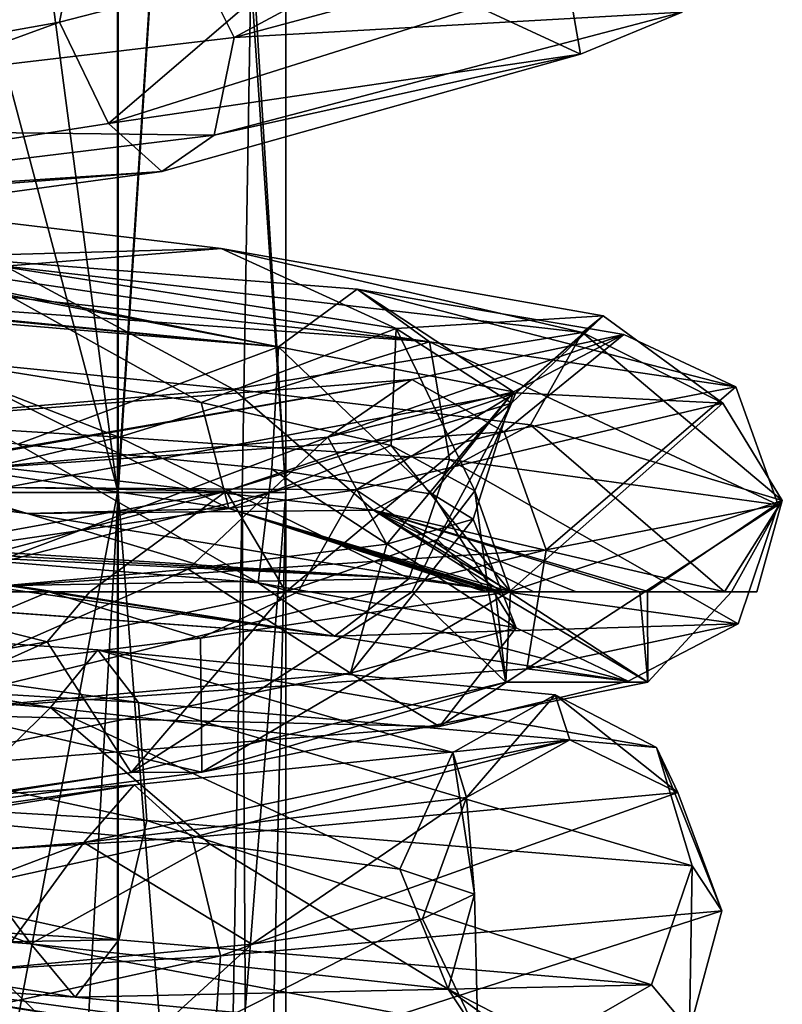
# Model space of a CAD drawing. Header units: millimetres. Extents: x -25 to 71, y -3 to 471.
# Tile 157 of 199: x 4 to 14, y 341 to 354. Entities that reach past the tile are written whole.
import ezdxf

# ---------------------------------------------------------------- set-up
doc = ezdxf.new("R2010")
doc.units = ezdxf.units.MM
doc.header["$LTSCALE"] = 65.185185
for name, color, linetype in [('1623', 7, 'CONTINUOUS'), ('1624', 7, 'CONTINUOUS'), ('1639', 7, 'CONTINUOUS'), ('1640', 7, 'CONTINUOUS'), ('1641', 7, 'CONTINUOUS'), ('1642', 7, 'CONTINUOUS'), ('1654', 7, 'CONTINUOUS'), ('1655', 7, 'CONTINUOUS'), ('887', 7, 'CONTINUOUS'), ('905', 7, 'CONTINUOUS'), ('918', 7, 'CONTINUOUS')]:
    doc.layers.add(name, color=color, linetype=linetype)

msp = doc.modelspace()

# ---------------------------------------------------------------- linework, layer by layer
at = {"layer": '1623', "linetype": 'CONTINUOUS'}
for points in [[(12.551, 357.241, 5.258), (6.177, 355.458, 12.287), (6.825, 354.16, 12.497), (12.551, 357.241, 5.258)], [(13.24, 355.89, 4.942), (12.551, 357.241, 5.258), (6.825, 354.16, 12.497), (13.24, 355.89, 4.942)], [(5.421, 356.103, 11.153), (-3.12, 354.939, 11.925), (-3.349, 354.296, 13.266), (5.421, 356.103, 11.153)], [(6.177, 355.458, 12.287), (5.421, 356.103, 11.153), (-3.349, 354.296, 13.266), (6.177, 355.458, 12.287)], [(4.798, 355.675, 9.836), (0.718, 353.679, 10.205), (-2.734, 354.509, 10.523), (4.798, 355.675, 9.836)], [(4.536, 354.358, 9.192), (0.718, 353.679, 10.205), (4.798, 355.675, 9.836), (4.536, 354.358, 9.192)], [(7.664, 355.17, 6.76), (4.536, 354.358, 9.192), (4.798, 355.675, 9.836), (7.664, 355.17, 6.76)], [(6.177, 355.458, 12.287), (-3.349, 354.296, 13.266), (-3.068, 352.993, 13.843), (6.177, 355.458, 12.287)], [(6.825, 354.16, 12.497), (6.177, 355.458, 12.287), (-3.068, 352.993, 13.843), (6.825, 354.16, 12.497)]]:
    msp.add_3dface(points, dxfattribs=at)
at = {"layer": '1624', "linetype": 'CONTINUOUS'}
for points in [[(13.24, 355.89, 4.942), (6.825, 354.16, 12.497), (12.69, 354.491, 4.606), (13.24, 355.89, 4.942)], [(11.039, 355.771, -4.357), (11.358, 353.939, 4.101), (10.02, 354.56, 3.699), (11.039, 355.771, -4.357)], [(11.039, 355.771, -4.357), (12.69, 354.491, 4.606), (11.358, 353.939, 4.101), (11.039, 355.771, -4.357)], [(4.536, 354.358, 9.192), (7.664, 355.17, 6.76), (5.179, 353.032, 9.422), (4.536, 354.358, 9.192)], [(7.664, 355.17, 6.76), (10.02, 354.56, 3.699), (5.179, 353.032, 9.422), (7.664, 355.17, 6.76)], [(10.02, 354.56, 3.699), (11.358, 353.939, 4.101), (5.179, 353.032, 9.422), (10.02, 354.56, 3.699)], [(6.825, 354.16, 12.497), (6.56, 352.878, 11.877), (12.69, 354.491, 4.606), (6.825, 354.16, 12.497)], [(12.69, 354.491, 4.606), (6.56, 352.878, 11.877), (11.358, 353.939, 4.101), (12.69, 354.491, 4.606)], [(0.718, 353.679, 10.205), (4.536, 354.358, 9.192), (-2.304, 351.866, 10.45), (0.718, 353.679, 10.205)], [(4.536, 354.358, 9.192), (5.179, 353.032, 9.422), (-2.304, 351.866, 10.45), (4.536, 354.358, 9.192)], [(6.825, 354.16, 12.497), (-3.068, 352.993, 13.843), (6.56, 352.878, 11.877), (6.825, 354.16, 12.497)], [(11.358, 353.939, 4.101), (5.877, 352.404, 10.613), (5.179, 353.032, 9.422), (11.358, 353.939, 4.101)], [(11.358, 353.939, 4.101), (6.56, 352.878, 11.877), (5.877, 352.404, 10.613), (11.358, 353.939, 4.101)], [(5.179, 353.032, 9.422), (5.877, 352.404, 10.613), (-2.304, 351.866, 10.45), (5.179, 353.032, 9.422)], [(-3.068, 352.993, 13.843), (-2.916, 351.725, 13.198), (6.56, 352.878, 11.877), (-3.068, 352.993, 13.843)], [(6.56, 352.878, 11.877), (-2.916, 351.725, 13.198), (5.877, 352.404, 10.613), (6.56, 352.878, 11.877)], [(5.877, 352.404, 10.613), (-2.916, 351.725, 13.198), (-2.603, 351.25, 11.799), (5.877, 352.404, 10.613)], [(5.877, 352.404, 10.613), (-2.603, 351.25, 11.799), (-2.304, 351.866, 10.45), (5.877, 352.404, 10.613)]]:
    msp.add_3dface(points, dxfattribs=at)
at = {"layer": '1639', "linetype": 'CONTINUOUS'}
for points in [[(-0.174, 349.026, 209.379), (6.753, 347.989, 211.832), (2.852, 349.944, 210.367), (-0.174, 349.026, 209.379)], [(2.11, 350.026, 206.106), (6.809, 349.551, 207.741), (-0.089, 348.967, 206.559), (2.11, 350.026, 206.106)], [(2.852, 349.944, 210.367), (6.753, 347.989, 211.832), (6.391, 349.376, 212.284), (2.852, 349.944, 210.367)], [(-0.089, 348.967, 206.559), (6.809, 349.551, 207.741), (8.649, 347.967, 209.746), (-0.089, 348.967, 206.559)], [(6.809, 349.551, 207.741), (10.704, 349.085, 210.952), (8.649, 347.967, 209.746), (6.809, 349.551, 207.741)], [(6.391, 349.376, 212.284), (6.753, 347.989, 211.832), (8.879, 348.815, 215.374), (6.391, 349.376, 212.284)], [(-3.983, 348.95, 208.646), (4.112, 347.925, 208.712), (-0.174, 349.026, 209.379), (-3.983, 348.95, 208.646)], [(-0.174, 349.026, 209.379), (4.112, 347.925, 208.712), (6.753, 347.989, 211.832), (-0.174, 349.026, 209.379)], [(8.649, 347.967, 209.746), (10.704, 349.085, 210.952), (13.242, 346.9, 217.832), (8.649, 347.967, 209.746)], [(10.704, 349.085, 210.952), (14.001, 348.094, 220.193), (13.242, 346.9, 217.832), (10.704, 349.085, 210.952)], [(-3.983, 348.95, 208.646), (-0.089, 348.967, 206.559), (4.112, 347.925, 208.712), (-3.983, 348.95, 208.646)], [(-0.089, 348.967, 206.559), (8.649, 347.967, 209.746), (4.112, 347.925, 208.712), (-0.089, 348.967, 206.559)], [(6.753, 347.989, 211.832), (10.442, 346.9, 218.186), (8.879, 348.815, 215.374), (6.753, 347.989, 211.832)], [(8.879, 348.815, 215.374), (10.442, 346.9, 218.186), (9.973, 348.223, 219.216), (8.879, 348.815, 215.374)], [(9.973, 348.223, 219.216), (10.156, 346.9, 221.355), (9.487, 347.585, 223.171), (9.973, 348.223, 219.216)], [(10.442, 346.9, 218.186), (10.156, 346.9, 221.355), (9.973, 348.223, 219.216), (10.442, 346.9, 218.186)], [(4.112, 347.925, 208.712), (10.335, 346.9, 213.877), (6.753, 347.989, 211.832), (4.112, 347.925, 208.712)], [(10.335, 346.9, 213.877), (10.276, 346.9, 213.92), (6.753, 347.989, 211.832), (10.335, 346.9, 213.877)], [(6.753, 347.989, 211.832), (10.276, 346.9, 213.92), (10.151, 346.9, 214.156), (6.753, 347.989, 211.832)], [(10.442, 346.9, 218.186), (6.753, 347.989, 211.832), (10.44, 346.9, 218.13), (10.442, 346.9, 218.186)], [(10.44, 346.9, 218.13), (6.753, 347.989, 211.832), (10.247, 346.9, 215.951), (10.44, 346.9, 218.13)], [(10.247, 346.9, 215.951), (6.753, 347.989, 211.832), (10.229, 346.9, 215.809), (10.247, 346.9, 215.951)], [(10.229, 346.9, 215.809), (6.753, 347.989, 211.832), (10.114, 346.9, 214.69), (10.229, 346.9, 215.809)], [(10.114, 346.9, 214.69), (6.753, 347.989, 211.832), (10.151, 346.9, 214.156), (10.114, 346.9, 214.69)], [(14.001, 348.094, 220.193), (10.426, 346.9, 229.346), (12.235, 346.9, 226.738), (14.001, 348.094, 220.193)], [(13.335, 346.9, 223.795), (14.001, 348.094, 220.193), (12.235, 346.9, 226.738), (13.335, 346.9, 223.795)], [(13.242, 346.9, 217.832), (14.001, 348.094, 220.193), (13.667, 346.9, 220.738), (13.242, 346.9, 217.832)], [(13.667, 346.9, 220.738), (14.001, 348.094, 220.193), (13.335, 346.9, 223.795), (13.667, 346.9, 220.738)], [(4.112, 347.925, 208.712), (8.649, 347.967, 209.746), (10.335, 346.9, 213.877), (4.112, 347.925, 208.712)], [(8.649, 347.967, 209.746), (13.242, 346.9, 217.832), (12.259, 346.9, 215.518), (8.649, 347.967, 209.746)], [(8.649, 347.967, 209.746), (12.259, 346.9, 215.518), (12.134, 346.9, 215.318), (8.649, 347.967, 209.746)], [(10.335, 346.9, 213.877), (8.649, 347.967, 209.746), (10.442, 346.9, 213.845), (10.335, 346.9, 213.877)], [(10.442, 346.9, 213.845), (8.649, 347.967, 209.746), (10.747, 346.9, 213.905), (10.442, 346.9, 213.845)], [(10.747, 346.9, 213.905), (8.649, 347.967, 209.746), (11.303, 346.9, 214.298), (10.747, 346.9, 213.905)], [(11.303, 346.9, 214.298), (8.649, 347.967, 209.746), (12.134, 346.9, 215.318), (11.303, 346.9, 214.298)], [(7.499, 346.9, 226.621), (9.487, 347.585, 223.171), (9.154, 346.9, 224.18), (7.499, 346.9, 226.621)], [(9.487, 347.585, 223.171), (10.156, 346.9, 221.355), (9.154, 346.9, 224.18), (9.487, 347.585, 223.171)]]:
    msp.add_3dface(points, dxfattribs=at)
at = {"layer": '1640', "linetype": 'CONTINUOUS'}
for points in [[(-1.846, 352.411, 207.99), (2.947, 351.29, 209.733), (6.653, 351.394, 209.926), (-1.846, 352.411, 207.99)], [(-1.846, 352.411, 207.99), (6.653, 351.394, 209.926), (3.826, 351.166, 207.055), (-1.846, 352.411, 207.99)], [(2.947, 351.29, 209.733), (8.946, 350.347, 214.276), (6.653, 351.394, 209.926), (2.947, 351.29, 209.733)], [(3.826, 351.166, 207.055), (6.653, 351.394, 209.926), (11.383, 350.293, 212.854), (3.826, 351.166, 207.055)], [(6.653, 351.394, 209.926), (8.946, 350.347, 214.276), (11.655, 350.512, 217.091), (6.653, 351.394, 209.926)], [(6.653, 351.394, 209.926), (11.655, 350.512, 217.091), (11.383, 350.293, 212.854), (6.653, 351.394, 209.926)], [(2.852, 349.944, 210.367), (6.391, 349.376, 212.284), (2.947, 351.29, 209.733), (2.852, 349.944, 210.367)], [(2.947, 351.29, 209.733), (6.391, 349.376, 212.284), (8.946, 350.347, 214.276), (2.947, 351.29, 209.733)], [(6.809, 349.551, 207.741), (2.11, 350.026, 206.106), (3.826, 351.166, 207.055), (6.809, 349.551, 207.741)], [(6.809, 349.551, 207.741), (3.826, 351.166, 207.055), (11.383, 350.293, 212.854), (6.809, 349.551, 207.741)], [(8.946, 350.347, 214.276), (10.454, 349.368, 221.654), (11.655, 350.512, 217.091), (8.946, 350.347, 214.276)], [(11.655, 350.512, 217.091), (10.454, 349.368, 221.654), (10.512, 349.503, 225.755), (11.655, 350.512, 217.091)], [(11.655, 350.512, 217.091), (10.512, 349.503, 225.755), (13.222, 349.371, 222.208), (11.655, 350.512, 217.091)], [(11.383, 350.293, 212.854), (11.655, 350.512, 217.091), (13.222, 349.371, 222.208), (11.383, 350.293, 212.854)], [(6.391, 349.376, 212.284), (8.879, 348.815, 215.374), (8.946, 350.347, 214.276), (6.391, 349.376, 212.284)], [(10.704, 349.085, 210.952), (6.809, 349.551, 207.741), (11.383, 350.293, 212.854), (10.704, 349.085, 210.952)], [(8.879, 348.815, 215.374), (9.973, 348.223, 219.216), (8.946, 350.347, 214.276), (8.879, 348.815, 215.374)], [(8.946, 350.347, 214.276), (9.973, 348.223, 219.216), (10.454, 349.368, 221.654), (8.946, 350.347, 214.276)], [(14.001, 348.094, 220.193), (10.704, 349.085, 210.952), (11.383, 350.293, 212.854), (14.001, 348.094, 220.193)], [(14.001, 348.094, 220.193), (11.383, 350.293, 212.854), (13.222, 349.371, 222.208), (14.001, 348.094, 220.193)], [(10.512, 349.503, 225.755), (6.718, 348.218, 228.177), (3.831, 348.266, 231.362), (10.512, 349.503, 225.755)], [(10.512, 349.503, 225.755), (3.831, 348.266, 231.362), (8.42, 348.233, 230.428), (10.512, 349.503, 225.755)], [(10.454, 349.368, 221.654), (6.718, 348.218, 228.177), (10.512, 349.503, 225.755), (10.454, 349.368, 221.654)], [(13.222, 349.371, 222.208), (10.512, 349.503, 225.755), (8.42, 348.233, 230.428), (13.222, 349.371, 222.208)], [(10.454, 349.368, 221.654), (7.499, 346.9, 226.621), (6.718, 348.218, 228.177), (10.454, 349.368, 221.654)], [(9.487, 347.585, 223.171), (7.499, 346.9, 226.621), (10.454, 349.368, 221.654), (9.487, 347.585, 223.171)], [(10.426, 346.9, 229.346), (13.222, 349.371, 222.208), (8.42, 348.233, 230.428), (10.426, 346.9, 229.346)], [(9.973, 348.223, 219.216), (9.487, 347.585, 223.171), (10.454, 349.368, 221.654), (9.973, 348.223, 219.216)], [(10.426, 346.9, 229.346), (14.001, 348.094, 220.193), (13.222, 349.371, 222.208), (10.426, 346.9, 229.346)], [(8.42, 348.233, 230.428), (3.831, 348.266, 231.362), (-0.66, 346.9, 233.399), (8.42, 348.233, 230.428)], [(8.42, 348.233, 230.428), (-0.66, 346.9, 233.399), (7.664, 346.9, 231.663), (8.42, 348.233, 230.428)], [(6.718, 348.218, 228.177), (-0.507, 346.9, 230.573), (3.831, 348.266, 231.362), (6.718, 348.218, 228.177)], [(10.426, 346.9, 229.346), (8.42, 348.233, 230.428), (7.664, 346.9, 231.663), (10.426, 346.9, 229.346)], [(-0.507, 346.9, 230.573), (6.718, 348.218, 228.177), (1.767, 346.9, 230.162), (-0.507, 346.9, 230.573)], [(1.767, 346.9, 230.162), (6.718, 348.218, 228.177), (4.935, 346.9, 228.786), (1.767, 346.9, 230.162)], [(6.718, 348.218, 228.177), (7.499, 346.9, 226.621), (4.935, 346.9, 228.786), (6.718, 348.218, 228.177)], [(-0.66, 346.9, 233.399), (0.964, 346.9, 233.544), (4.398, 346.9, 233.099), (-0.66, 346.9, 233.399)], [(7.664, 346.9, 231.663), (-0.66, 346.9, 233.399), (4.398, 346.9, 233.099), (7.664, 346.9, 231.663)]]:
    msp.add_3dface(points, dxfattribs=at)
at = {"layer": '1641', "linetype": 'CONTINUOUS'}
for points in [[(0.482, 351.122, -13.068), (0.529, 351.483, -11.874), (9.382, 350.174, -9.583), (0.482, 351.122, -13.068)], [(0.529, 351.483, -11.874), (0.524, 351.424, -11.509), (7.405, 350.106, -7.433), (0.529, 351.483, -11.874)], [(0.529, 351.483, -11.874), (7.405, 350.106, -7.433), (8.436, 350.862, -8.446), (0.529, 351.483, -11.874)], [(9.382, 350.174, -9.583), (0.529, 351.483, -11.874), (8.436, 350.862, -8.446), (9.382, 350.174, -9.583)], [(0.524, 351.424, -11.509), (0.45, 350.791, -10.541), (7.405, 350.106, -7.433), (0.524, 351.424, -11.509)], [(0.445, 350.818, -13.387), (0.482, 351.122, -13.068), (9.382, 350.174, -9.583), (0.445, 350.818, -13.387)], [(0.263, 349.236, -13.978), (0.445, 350.818, -13.387), (5.314, 348.925, -12.928), (0.263, 349.236, -13.978)], [(5.314, 348.925, -12.928), (0.445, 350.818, -13.387), (9.382, 350.174, -9.583), (5.314, 348.925, -12.928)], [(7.405, 350.106, -7.433), (10.481, 349.516, -0.477), (8.436, 350.862, -8.446), (7.405, 350.106, -7.433)], [(10.481, 349.516, -0.477), (11.926, 350.271, -0.527), (8.436, 350.862, -8.446), (10.481, 349.516, -0.477)], [(13.392, 349.583, -0.722), (9.382, 350.174, -9.583), (8.436, 350.862, -8.446), (13.392, 349.583, -0.722)], [(11.926, 350.271, -0.527), (13.392, 349.583, -0.722), (8.436, 350.862, -8.446), (11.926, 350.271, -0.527)], [(0.448, 350.773, -10.526), (0.44, 350.692, -10.465), (7.405, 350.106, -7.433), (0.448, 350.773, -10.526)], [(7.405, 350.106, -7.433), (0.44, 350.692, -10.465), (3.99, 348.833, -9.146), (7.405, 350.106, -7.433)], [(0.45, 350.791, -10.541), (0.448, 350.773, -10.526), (7.405, 350.106, -7.433), (0.45, 350.791, -10.541)], [(9.643, 348.63, -10.12), (5.314, 348.925, -12.928), (9.382, 350.174, -9.583), (9.643, 348.63, -10.12)], [(10.481, 349.516, -0.477), (8.049, 348.926, 6.73), (11.926, 350.271, -0.527), (10.481, 349.516, -0.477)], [(8.049, 348.926, 6.73), (9.149, 349.681, 7.668), (11.926, 350.271, -0.527), (8.049, 348.926, 6.73)], [(9.149, 349.681, 7.668), (10.358, 348.993, 8.519), (11.926, 350.271, -0.527), (9.149, 349.681, 7.668)], [(13.947, 348.039, -0.935), (9.643, 348.63, -10.12), (9.382, 350.174, -9.583), (13.947, 348.039, -0.935)], [(13.392, 349.583, -0.722), (13.947, 348.039, -0.935), (9.382, 350.174, -9.583), (13.392, 349.583, -0.722)], [(10.358, 348.993, 8.519), (13.392, 349.583, -0.722), (11.926, 350.271, -0.527), (10.358, 348.993, 8.519)], [(7.315, 348.505, -6.787), (7.405, 350.106, -7.433), (3.99, 348.833, -9.146), (7.315, 348.505, -6.787)], [(9.419, 348.178, -3.296), (7.405, 350.106, -7.433), (7.315, 348.505, -6.787), (9.419, 348.178, -3.296)], [(10.481, 349.516, -0.477), (7.405, 350.106, -7.433), (9.419, 348.178, -3.296), (10.481, 349.516, -0.477)], [(8.049, 348.926, 6.73), (1.387, 348.335, 10.4), (9.149, 349.681, 7.668), (8.049, 348.926, 6.73)], [(1.387, 348.335, 10.4), (1.564, 349.091, 11.835), (9.149, 349.681, 7.668), (1.387, 348.335, 10.4)], [(1.564, 349.091, 11.835), (1.877, 348.402, 13.279), (9.149, 349.681, 7.668), (1.564, 349.091, 11.835)], [(1.877, 348.402, 13.279), (10.358, 348.993, 8.519), (9.149, 349.681, 7.668), (1.877, 348.402, 13.279)], [(10.358, 348.993, 8.519), (10.907, 347.448, 8.741), (13.392, 349.583, -0.722), (10.358, 348.993, 8.519)], [(10.907, 347.448, 8.741), (13.947, 348.039, -0.935), (13.392, 349.583, -0.722), (10.907, 347.448, 8.741)], [(8.049, 348.926, 6.73), (10.481, 349.516, -0.477), (8.822, 347.523, 4.663), (8.049, 348.926, 6.73)], [(8.822, 347.523, 4.663), (10.481, 349.516, -0.477), (9.951, 347.851, 0.746), (8.822, 347.523, 4.663)], [(9.951, 347.851, 0.746), (10.481, 349.516, -0.477), (9.419, 348.178, -3.296), (9.951, 347.851, 0.746)], [(1.387, 348.335, 10.4), (8.049, 348.926, 6.73), (2.583, 346.869, 9.639), (1.387, 348.335, 10.4)], [(1.877, 348.402, 13.279), (2.125, 346.857, 13.816), (10.358, 348.993, 8.519), (1.877, 348.402, 13.279)], [(2.125, 346.857, 13.816), (10.907, 347.448, 8.741), (10.358, 348.993, 8.519), (2.125, 346.857, 13.816)], [(2.583, 346.869, 9.639), (8.049, 348.926, 6.73), (6.222, 347.196, 7.802), (2.583, 346.869, 9.639)], [(6.222, 347.196, 7.802), (8.049, 348.926, 6.73), (8.822, 347.523, 4.663), (6.222, 347.196, 7.802)], [(5.573, 345.449, -12.198), (-4.137, 346.04, -12.757), (-3.595, 346.73, -11.383), (5.573, 345.449, -12.198)], [(-3.17, 345.974, -10.001), (4.421, 345.384, -9.515), (-3.595, 346.73, -11.383), (-3.17, 345.974, -10.001)], [(4.421, 345.384, -9.515), (5.04, 346.139, -10.821), (-3.595, 346.73, -11.383), (4.421, 345.384, -9.515)], [(5.04, 346.139, -10.821), (5.573, 345.449, -12.198), (-3.595, 346.73, -11.383), (5.04, 346.139, -10.821)], [(5.682, 343.902, -12.771), (-4.449, 344.493, -13.251), (-4.137, 346.04, -12.757), (5.682, 343.902, -12.771)], [(5.573, 345.449, -12.198), (5.682, 343.902, -12.771), (-4.137, 346.04, -12.757), (5.573, 345.449, -12.198)], [(4.421, 345.384, -9.515), (9.688, 344.793, -4.028), (5.04, 346.139, -10.821), (4.421, 345.384, -9.515)], [(9.688, 344.793, -4.028), (11.027, 345.549, -4.573), (5.04, 346.139, -10.821), (9.688, 344.793, -4.028)], [(12.352, 344.859, -5.224), (5.573, 345.449, -12.198), (5.04, 346.139, -10.821), (12.352, 344.859, -5.224)], [(11.027, 345.549, -4.573), (12.352, 344.859, -5.224), (5.04, 346.139, -10.821), (11.027, 345.549, -4.573)], [(4.421, 345.384, -9.515), (-3.17, 345.974, -10.001), (2.941, 343.922, -9.535), (4.421, 345.384, -9.515)], [(9.688, 344.793, -4.028), (9.864, 344.203, 3.576), (11.027, 345.549, -4.573), (9.688, 344.793, -4.028)], [(9.864, 344.203, 3.576), (11.219, 344.959, 4.079), (11.027, 345.549, -4.573), (9.864, 344.203, 3.576)], [(12.635, 344.268, 4.498), (12.352, 344.859, -5.224), (11.027, 345.549, -4.573), (12.635, 344.268, 4.498)], [(11.219, 344.959, 4.079), (12.635, 344.268, 4.498), (11.027, 345.549, -4.573), (11.219, 344.959, 4.079)], [(12.822, 343.311, -5.567), (5.682, 343.902, -12.771), (5.573, 345.449, -12.198), (12.822, 343.311, -5.567)], [(12.352, 344.859, -5.224), (12.822, 343.311, -5.567), (5.573, 345.449, -12.198), (12.352, 344.859, -5.224)], [(6.509, 343.595, -7.564), (4.421, 345.384, -9.515), (2.941, 343.922, -9.535), (6.509, 343.595, -7.564)], [(9.688, 344.793, -4.028), (4.421, 345.384, -9.515), (8.991, 343.267, -4.33), (9.688, 344.793, -4.028)], [(8.991, 343.267, -4.33), (4.421, 345.384, -9.515), (6.509, 343.595, -7.564), (8.991, 343.267, -4.33)], [(9.864, 344.203, 3.576), (4.856, 343.613, 9.3), (11.219, 344.959, 4.079), (9.864, 344.203, 3.576)], [(4.856, 343.613, 9.3), (5.516, 344.369, 10.587), (11.219, 344.959, 4.079), (4.856, 343.613, 9.3)], [(5.516, 344.369, 10.587), (6.272, 343.678, 11.854), (11.219, 344.959, 4.079), (5.516, 344.369, 10.587)], [(6.272, 343.678, 11.854), (12.635, 344.268, 4.498), (11.219, 344.959, 4.079), (6.272, 343.678, 11.854)], [(9.972, 342.94, -0.373), (9.688, 344.793, -4.028), (8.991, 343.267, -4.33), (9.972, 342.94, -0.373)], [(9.864, 344.203, 3.576), (9.688, 344.793, -4.028), (9.972, 342.94, -0.373), (9.864, 344.203, 3.576)], [(13.21, 342.721, 4.569), (12.822, 343.311, -5.567), (12.352, 344.859, -5.224), (13.21, 342.721, 4.569)], [(12.635, 344.268, 4.498), (13.21, 342.721, 4.569), (12.352, 344.859, -5.224), (12.635, 344.268, 4.498)], [(-3.389, 343.087, 12.976), (6.272, 343.678, 11.854), (5.516, 344.369, 10.587), (-3.389, 343.087, 12.976)], [(-3.086, 343.778, 11.532), (-3.389, 343.087, 12.976), (5.516, 344.369, 10.587), (-3.086, 343.778, 11.532)], [(-2.704, 343.022, 10.137), (-3.086, 343.778, 11.532), (5.516, 344.369, 10.587), (-2.704, 343.022, 10.137)], [(4.856, 343.613, 9.3), (-2.704, 343.022, 10.137), (5.516, 344.369, 10.587), (4.856, 343.613, 9.3)], [(6.272, 343.678, 11.854), (6.643, 342.13, 12.299), (12.635, 344.268, 4.498), (6.272, 343.678, 11.854)], [(6.643, 342.13, 12.299), (13.21, 342.721, 4.569), (12.635, 344.268, 4.498), (6.643, 342.13, 12.299)], [(4.856, 343.613, 9.3), (9.864, 344.203, 3.576), (7.056, 342.285, 7.056), (4.856, 343.613, 9.3)], [(7.056, 342.285, 7.056), (9.864, 344.203, 3.576), (9.289, 342.613, 3.646), (7.056, 342.285, 7.056)], [(9.289, 342.613, 3.646), (9.864, 344.203, 3.576), (9.972, 342.94, -0.373), (9.289, 342.613, 3.646)], [(-3.422, 341.539, 13.553), (6.643, 342.13, 12.299), (6.272, 343.678, 11.854), (-3.422, 341.539, 13.553)], [(-3.389, 343.087, 12.976), (-3.422, 341.539, 13.553), (6.272, 343.678, 11.854), (-3.389, 343.087, 12.976)], [(-2.704, 343.022, 10.137), (4.856, 343.613, 9.3), (-0.373, 341.63, 9.972), (-2.704, 343.022, 10.137)], [(-0.373, 341.63, 9.972), (4.856, 343.613, 9.3), (3.646, 341.958, 9.289), (-0.373, 341.63, 9.972)], [(3.646, 341.958, 9.289), (4.856, 343.613, 9.3), (7.056, 342.285, 7.056), (3.646, 341.958, 9.289)]]:
    msp.add_3dface(points, dxfattribs=at)
at = {"layer": '1642', "linetype": 'CONTINUOUS'}
for points in [[(0, 347.657, -13.458), (0.263, 349.236, -13.978), (5.314, 348.925, -12.928), (0, 347.657, -13.458)], [(0, 349.16, -9.982), (0, 347.605, -10.568), (7.14, 347.017, -7.77), (0, 349.16, -9.982)], [(3.99, 348.833, -9.146), (0, 349.16, -9.982), (7.14, 347.017, -7.77), (3.99, 348.833, -9.146)], [(0, 347.657, -13.458), (5.314, 348.925, -12.928), (9.116, 347.072, -9.92), (0, 347.657, -13.458)], [(5.314, 348.925, -12.928), (9.643, 348.63, -10.12), (9.116, 347.072, -9.92), (5.314, 348.925, -12.928)], [(7.315, 348.505, -6.787), (3.99, 348.833, -9.146), (7.14, 347.017, -7.77), (7.315, 348.505, -6.787)], [(9.643, 348.63, -10.12), (13.424, 346.48, -1.137), (9.116, 347.072, -9.92), (9.643, 348.63, -10.12)], [(9.643, 348.63, -10.12), (13.947, 348.039, -0.935), (13.424, 346.48, -1.137), (9.643, 348.63, -10.12)], [(7.315, 348.505, -6.787), (7.14, 347.017, -7.77), (10.515, 346.426, -0.89), (7.315, 348.505, -6.787)], [(9.419, 348.178, -3.296), (7.315, 348.505, -6.787), (10.515, 346.426, -0.89), (9.419, 348.178, -3.296)], [(9.951, 347.851, 0.746), (9.419, 348.178, -3.296), (10.515, 346.426, -0.89), (9.951, 347.851, 0.746)], [(13.947, 348.039, -0.935), (10.907, 347.448, 8.741), (10.654, 345.889, 8.246), (13.947, 348.039, -0.935)], [(13.947, 348.039, -0.935), (10.654, 345.889, 8.246), (13.424, 346.48, -1.137), (13.947, 348.039, -0.935)], [(8.822, 347.523, 4.663), (9.951, 347.851, 0.746), (8.345, 345.834, 6.459), (8.822, 347.523, 4.663)], [(9.951, 347.851, 0.746), (10.515, 346.426, -0.89), (8.345, 345.834, 6.459), (9.951, 347.851, 0.746)], [(0, 347.59, -13.405), (0, 347.657, -13.458), (9.116, 347.072, -9.92), (0, 347.59, -13.405)], [(0, 347.605, -10.568), (0, 347.579, -10.59), (8.138, 346.318, -8.856), (0, 347.605, -10.568)], [(7.14, 347.017, -7.77), (0, 347.605, -10.568), (8.138, 346.318, -8.856), (7.14, 347.017, -7.77)], [(0, 347.52, -13.345), (0, 347.59, -13.405), (9.116, 347.072, -9.92), (0, 347.52, -13.345)], [(0, 347.579, -10.59), (0, 347.494, -10.666), (8.138, 346.318, -8.856), (0, 347.579, -10.59)], [(0, 346.91, -12.027), (0, 347.52, -13.345), (9.116, 347.072, -9.92), (0, 346.91, -12.027)], [(0, 347.494, -10.666), (0.001, 346.909, -11.998), (8.138, 346.318, -8.856), (0, 347.494, -10.666)], [(6.222, 347.196, 7.802), (8.822, 347.523, 4.663), (8.345, 345.834, 6.459), (6.222, 347.196, 7.802)], [(10.907, 347.448, 8.741), (2.125, 346.857, 13.816), (2.265, 345.298, 13.281), (10.907, 347.448, 8.741)], [(10.907, 347.448, 8.741), (2.265, 345.298, 13.281), (10.654, 345.889, 8.246), (10.907, 347.448, 8.741)], [(2.583, 346.869, 9.639), (6.222, 347.196, 7.802), (1.774, 345.243, 10.402), (2.583, 346.869, 9.639)], [(6.222, 347.196, 7.802), (8.345, 345.834, 6.459), (1.774, 345.243, 10.402), (6.222, 347.196, 7.802)], [(8.138, 346.318, -8.856), (0, 346.91, -12.027), (9.116, 347.072, -9.92), (8.138, 346.318, -8.856)], [(13.424, 346.48, -1.137), (8.138, 346.318, -8.856), (9.116, 347.072, -9.92), (13.424, 346.48, -1.137)], [(10.515, 346.426, -0.89), (7.14, 347.017, -7.77), (11.984, 345.727, -1.015), (10.515, 346.426, -0.89)], [(11.984, 345.727, -1.015), (7.14, 347.017, -7.77), (8.138, 346.318, -8.856), (11.984, 345.727, -1.015)], [(0.001, 346.909, -12), (0, 346.91, -12.027), (8.138, 346.318, -8.856), (0.001, 346.909, -12)], [(0.001, 346.909, -11.998), (0.001, 346.909, -12), (8.138, 346.318, -8.856), (0.001, 346.909, -11.998)], [(11.984, 345.727, -1.015), (8.138, 346.318, -8.856), (13.424, 346.48, -1.137), (11.984, 345.727, -1.015)], [(8.345, 345.834, 6.459), (10.515, 346.426, -0.89), (9.511, 345.135, 7.362), (8.345, 345.834, 6.459)], [(9.511, 345.135, 7.362), (10.515, 346.426, -0.89), (11.984, 345.727, -1.015), (9.511, 345.135, 7.362)], [(10.654, 345.889, 8.246), (11.984, 345.727, -1.015), (13.424, 346.48, -1.137), (10.654, 345.889, 8.246)], [(1.774, 345.243, 10.402), (8.345, 345.834, 6.459), (2.022, 344.544, 11.856), (1.774, 345.243, 10.402)], [(2.022, 344.544, 11.856), (8.345, 345.834, 6.459), (9.511, 345.135, 7.362), (2.022, 344.544, 11.856)], [(2.265, 345.298, 13.281), (9.511, 345.135, 7.362), (10.654, 345.889, 8.246), (2.265, 345.298, 13.281)], [(9.511, 345.135, 7.362), (11.984, 345.727, -1.015), (10.654, 345.889, 8.246), (9.511, 345.135, 7.362)], [(2.022, 344.544, 11.856), (9.511, 345.135, 7.362), (2.265, 345.298, 13.281), (2.022, 344.544, 11.856)], [(-4.449, 344.493, -13.251), (5.313, 342.341, -12.381), (-4.465, 342.932, -12.711), (-4.449, 344.493, -13.251)], [(-4.449, 344.493, -13.251), (5.682, 343.902, -12.771), (5.313, 342.341, -12.381), (-4.449, 344.493, -13.251)], [(-1.117, 344.249, -9.916), (-3.497, 342.877, -9.956), (4.161, 342.286, -9.697), (-1.117, 344.249, -9.916)], [(2.941, 343.922, -9.535), (-1.117, 344.249, -9.916), (4.161, 342.286, -9.697), (2.941, 343.922, -9.535)], [(6.509, 343.595, -7.564), (2.941, 343.922, -9.535), (4.161, 342.286, -9.697), (6.509, 343.595, -7.564)], [(5.682, 343.902, -12.771), (12.289, 341.749, -5.521), (5.313, 342.341, -12.381), (5.682, 343.902, -12.771)], [(5.682, 343.902, -12.771), (12.822, 343.311, -5.567), (12.289, 341.749, -5.521), (5.682, 343.902, -12.771)], [(6.509, 343.595, -7.564), (4.161, 342.286, -9.697), (9.626, 341.695, -4.325), (6.509, 343.595, -7.564)], [(8.991, 343.267, -4.33), (6.509, 343.595, -7.564), (9.626, 341.695, -4.325), (8.991, 343.267, -4.33)], [(9.972, 342.94, -0.373), (8.991, 343.267, -4.33), (9.626, 341.695, -4.325), (9.972, 342.94, -0.373)], [(12.822, 343.311, -5.567), (12.785, 341.158, 4.25), (12.289, 341.749, -5.521), (12.822, 343.311, -5.567)], [(12.822, 343.311, -5.567), (13.21, 342.721, 4.569), (12.785, 341.158, 4.25), (12.822, 343.311, -5.567)], [(9.289, 342.613, 3.646), (9.972, 342.94, -0.373), (10.014, 341.103, 3.329), (9.289, 342.613, 3.646)], [(9.972, 342.94, -0.373), (9.626, 341.695, -4.325), (10.014, 341.103, 3.329), (9.972, 342.94, -0.373)], [(5.313, 342.341, -12.381), (-3.986, 342.178, -11.347), (-4.465, 342.932, -12.711), (5.313, 342.341, -12.381)], [(4.743, 341.587, -11.052), (-3.497, 342.877, -9.956), (-3.986, 342.178, -11.347), (4.743, 341.587, -11.052)], [(4.161, 342.286, -9.697), (-3.497, 342.877, -9.956), (4.743, 341.587, -11.052), (4.161, 342.286, -9.697)], [(13.21, 342.721, 4.569), (6.643, 342.13, 12.299), (6.538, 340.567, 11.779), (13.21, 342.721, 4.569)], [(13.21, 342.721, 4.569), (6.538, 340.567, 11.779), (12.785, 341.158, 4.25), (13.21, 342.721, 4.569)], [(7.056, 342.285, 7.056), (9.289, 342.613, 3.646), (5.121, 340.512, 9.227), (7.056, 342.285, 7.056)], [(9.289, 342.613, 3.646), (10.014, 341.103, 3.329), (5.121, 340.512, 9.227), (9.289, 342.613, 3.646)], [(4.743, 341.587, -11.052), (-3.986, 342.178, -11.347), (5.313, 342.341, -12.381), (4.743, 341.587, -11.052)], [(12.289, 341.749, -5.521), (4.743, 341.587, -11.052), (5.313, 342.341, -12.381), (12.289, 341.749, -5.521)], [(3.646, 341.958, 9.289), (7.056, 342.285, 7.056), (5.121, 340.512, 9.227), (3.646, 341.958, 9.289)], [(9.626, 341.695, -4.325), (4.161, 342.286, -9.697), (10.971, 340.996, -4.929), (9.626, 341.695, -4.325)], [(10.971, 340.996, -4.929), (4.161, 342.286, -9.697), (4.743, 341.587, -11.052), (10.971, 340.996, -4.929)], [(6.643, 342.13, 12.299), (-3.422, 341.539, 13.553), (-3.156, 339.975, 13.097), (6.643, 342.13, 12.299)], [(6.643, 342.13, 12.299), (-3.156, 339.975, 13.097), (6.538, 340.567, 11.779), (6.643, 342.13, 12.299)], [(3.646, 341.958, 9.289), (5.121, 340.512, 9.227), (-2.472, 339.92, 10.259), (3.646, 341.958, 9.289)], [(10.971, 340.996, -4.929), (4.743, 341.587, -11.052), (12.289, 341.749, -5.521), (10.971, 340.996, -4.929)], [(10.014, 341.103, 3.329), (9.626, 341.695, -4.325), (11.413, 340.404, 3.794), (10.014, 341.103, 3.329)], [(11.413, 340.404, 3.794), (9.626, 341.695, -4.325), (10.971, 340.996, -4.929), (11.413, 340.404, 3.794)], [(12.785, 341.158, 4.25), (10.971, 340.996, -4.929), (12.289, 341.749, -5.521), (12.785, 341.158, 4.25)]]:
    msp.add_3dface(points, dxfattribs=at)
at = {"layer": '1654', "linetype": 'CONTINUOUS'}
for points in [[(7.499, 346.9, 226.621), (5.475, 344.531, 229.553), (4.374, 346.243, 228.997), (7.499, 346.9, 226.621)], [(7.499, 346.9, 226.621), (9.154, 346.9, 224.18), (5.475, 344.531, 229.553), (7.499, 346.9, 226.621)], [(5.475, 344.531, 229.553), (9.154, 346.9, 224.18), (10.381, 345.713, 223.672), (5.475, 344.531, 229.553)], [(6.402, 344.534, 231.327), (10.426, 346.9, 229.346), (6.383, 346.29, 232.463), (6.402, 344.534, 231.327)], [(10.426, 346.9, 229.346), (6.402, 344.534, 231.327), (12.238, 345.715, 224.418), (10.426, 346.9, 229.346)], [(9.154, 346.9, 224.18), (10.156, 346.9, 221.355), (10.381, 345.713, 223.672), (9.154, 346.9, 224.18)], [(10.747, 346.9, 213.905), (11.303, 346.9, 214.298), (10.114, 346.9, 214.69), (10.747, 346.9, 213.905)], [(10.747, 346.9, 213.905), (10.114, 346.9, 214.69), (10.151, 346.9, 214.156), (10.747, 346.9, 213.905)], [(11.303, 346.9, 214.298), (10.229, 346.9, 215.809), (10.114, 346.9, 214.69), (11.303, 346.9, 214.298)], [(10.335, 346.9, 213.877), (10.442, 346.9, 213.845), (10.151, 346.9, 214.156), (10.335, 346.9, 213.877)], [(10.276, 346.9, 213.92), (10.335, 346.9, 213.877), (10.151, 346.9, 214.156), (10.276, 346.9, 213.92)], [(10.442, 346.9, 213.845), (10.747, 346.9, 213.905), (10.151, 346.9, 214.156), (10.442, 346.9, 213.845)], [(10.156, 346.9, 221.355), (10.442, 346.9, 218.186), (10.381, 345.713, 223.672), (10.156, 346.9, 221.355)], [(11.303, 346.9, 214.298), (12.134, 346.9, 215.318), (10.229, 346.9, 215.809), (11.303, 346.9, 214.298)], [(12.134, 346.9, 215.318), (10.247, 346.9, 215.951), (10.229, 346.9, 215.809), (12.134, 346.9, 215.318)], [(10.247, 346.9, 215.951), (12.134, 346.9, 215.318), (12.238, 345.715, 224.418), (10.247, 346.9, 215.951)], [(10.44, 346.9, 218.13), (10.247, 346.9, 215.951), (10.381, 345.713, 223.672), (10.44, 346.9, 218.13)], [(10.381, 345.713, 223.672), (10.247, 346.9, 215.951), (12.238, 345.715, 224.418), (10.381, 345.713, 223.672)], [(10.442, 346.9, 218.186), (10.44, 346.9, 218.13), (10.381, 345.713, 223.672), (10.442, 346.9, 218.186)], [(12.235, 346.9, 226.738), (10.426, 346.9, 229.346), (12.238, 345.715, 224.418), (12.235, 346.9, 226.738)], [(13.242, 346.9, 217.832), (13.667, 346.9, 220.738), (12.134, 346.9, 215.318), (13.242, 346.9, 217.832)], [(12.259, 346.9, 215.518), (13.242, 346.9, 217.832), (12.134, 346.9, 215.318), (12.259, 346.9, 215.518)], [(13.667, 346.9, 220.738), (13.335, 346.9, 223.795), (12.134, 346.9, 215.318), (13.667, 346.9, 220.738)], [(12.134, 346.9, 215.318), (13.335, 346.9, 223.795), (12.238, 345.715, 224.418), (12.134, 346.9, 215.318)], [(13.335, 346.9, 223.795), (12.235, 346.9, 226.738), (12.238, 345.715, 224.418), (13.335, 346.9, 223.795)], [(5.475, 344.531, 229.553), (-2.079, 343.35, 230.813), (4.374, 346.243, 228.997), (5.475, 344.531, 229.553)], [(4.374, 346.243, 228.997), (-2.079, 343.35, 230.813), (0.571, 345.585, 229.987), (4.374, 346.243, 228.997)], [(1.486, 345.68, 233.922), (6.402, 344.534, 231.327), (6.383, 346.29, 232.463), (1.486, 345.68, 233.922)], [(-2.528, 343.353, 232.763), (6.402, 344.534, 231.327), (1.486, 345.68, 233.922), (-2.528, 343.353, 232.763)], [(5.475, 344.531, 229.553), (10.381, 345.713, 223.672), (6.402, 344.534, 231.327), (5.475, 344.531, 229.553)], [(6.402, 344.534, 231.327), (10.381, 345.713, 223.672), (12.238, 345.715, 224.418), (6.402, 344.534, 231.327)], [(-2.528, 343.353, 232.763), (5.475, 344.531, 229.553), (6.402, 344.534, 231.327), (-2.528, 343.353, 232.763)], [(-2.079, 343.35, 230.813), (5.475, 344.531, 229.553), (-2.528, 343.353, 232.763), (-2.079, 343.35, 230.813)]]:
    msp.add_3dface(points, dxfattribs=at)
at = {"layer": '1655', "linetype": 'CONTINUOUS'}
for points in [[(1.767, 346.9, 230.162), (4.374, 346.243, 228.997), (0.571, 345.585, 229.987), (1.767, 346.9, 230.162)], [(4.398, 346.9, 233.099), (0.964, 346.9, 233.544), (1.486, 345.68, 233.922), (4.398, 346.9, 233.099)], [(4.398, 346.9, 233.099), (1.486, 345.68, 233.922), (6.383, 346.29, 232.463), (4.398, 346.9, 233.099)], [(1.767, 346.9, 230.162), (4.935, 346.9, 228.786), (4.374, 346.243, 228.997), (1.767, 346.9, 230.162)], [(4.935, 346.9, 228.786), (7.499, 346.9, 226.621), (4.374, 346.243, 228.997), (4.935, 346.9, 228.786)], [(7.664, 346.9, 231.663), (4.398, 346.9, 233.099), (6.383, 346.29, 232.463), (7.664, 346.9, 231.663)], [(10.426, 346.9, 229.346), (7.664, 346.9, 231.663), (6.383, 346.29, 232.463), (10.426, 346.9, 229.346)], [(7.699, 341.045, 209.525), (0.711, 340.193, 206.015), (-0.94, 342.219, 207.035), (7.699, 341.045, 209.525)], [(7.699, 341.045, 209.525), (-0.94, 342.219, 207.035), (6.507, 341.044, 211.133), (7.699, 341.045, 209.525)], [(6.507, 341.044, 211.133), (-0.94, 342.219, 207.035), (-0.804, 342.219, 209.032), (6.507, 341.044, 211.133)], [(3.489, 339.673, 210.625), (6.507, 341.044, 211.133), (-0.804, 342.219, 209.032), (3.489, 339.673, 210.625)]]:
    msp.add_3dface(points, dxfattribs=at)
at = {"layer": '887', "linetype": 'CONTINUOUS'}
for points in [[(5.303, 320.2, -5.303), (0, 320.2, -7.5), (5.295, 348.2, -5.312), (5.303, 320.2, -5.303)], [(0, 320.2, -7.5), (0, 348.2, -7.5), (5.295, 348.2, -5.312), (0, 320.2, -7.5)], [(0, 320.2, 7.5), (5.303, 320.2, 5.303), (0, 348.2, 7.5), (0, 320.2, 7.5)], [(0, 348.2, 7.5), (5.303, 320.2, 5.303), (5.303, 348.2, 5.303), (0, 348.2, 7.5)], [(7.5, 348.2), (5.303, 320.2, -5.303), (5.295, 348.2, -5.312), (7.5, 348.2)], [(5.303, 320.2, 5.303), (7.5, 320.2), (5.303, 348.2, 5.303), (5.303, 320.2, 5.303)], [(7.5, 320.2), (5.303, 320.2, -5.303), (7.5, 348.2), (7.5, 320.2)], [(5.303, 348.2, 5.303), (7.5, 320.2), (7.5, 348.2), (5.303, 348.2, 5.303)]]:
    msp.add_3dface(points, dxfattribs=at)
at = {"layer": '905', "linetype": 'CONTINUOUS'}
for points in [[(5.295, 348.2, -5.312), (0, 348.2, -7.5), (0, 388.387, -0.414), (5.295, 348.2, -5.312)], [(5.295, 348.2, -5.312), (0, 388.387, -0.414), (5.295, 383.833, 0.332), (5.295, 348.2, -5.312)], [(0, 388.387, 220.414), (0, 348.2, 227.5), (5.295, 383.833, 219.668), (0, 388.387, 220.414)], [(5.295, 383.833, 219.668), (0, 348.2, 227.5), (5.295, 348.2, 225.312), (5.295, 383.833, 219.668)], [(7.5, 348.2), (5.295, 348.2, -5.312), (5.295, 383.833, 0.332), (7.5, 348.2)], [(7.5, 348.2), (5.295, 383.833, 0.332), (7.5, 382.192, 5.384), (7.5, 348.2)], [(5.295, 383.833, 219.668), (5.295, 348.2, 225.312), (7.5, 382.192, 214.616), (5.295, 383.833, 219.668)], [(5.295, 348.2, 225.312), (6.927, 348.2, 222.876), (7.5, 382.192, 214.616), (5.295, 348.2, 225.312)], [(5.303, 348.2, 5.303), (7.5, 348.2), (7.5, 382.192, 5.384), (5.303, 348.2, 5.303)], [(5.303, 348.2, 5.303), (7.5, 382.192, 5.384), (5.303, 380.553, 10.428), (5.303, 348.2, 5.303)], [(7.5, 382.192, 214.616), (7.5, 348.2, 220), (5.303, 380.553, 209.572), (7.5, 382.192, 214.616)], [(7.5, 382.192, 214.616), (6.927, 348.2, 222.876), (7.5, 348.2, 220), (7.5, 382.192, 214.616)], [(0, 348.2, 7.5), (5.303, 348.2, 5.303), (5.303, 380.553, 10.428), (0, 348.2, 7.5)], [(0, 368.197, 9.47), (0, 348.2, 7.5), (5.303, 380.553, 10.428), (0, 368.197, 9.47)], [(0, 368.197, 210.53), (5.303, 380.553, 209.572), (5.303, 348.2, 214.697), (0, 368.197, 210.53)], [(5.303, 380.553, 209.572), (7.5, 348.2, 220), (5.303, 348.2, 214.697), (5.303, 380.553, 209.572)], [(0, 348.2, 212.5), (0, 368.197, 210.53), (5.303, 348.2, 214.697), (0, 348.2, 212.5)]]:
    msp.add_3dface(points, dxfattribs=at)
at = {"layer": '918', "linetype": 'CONTINUOUS'}
for points in [[(0, 348.2, 212.5), (5.303, 348.2, 214.697), (0, 254.2, 212.5), (0, 348.2, 212.5)], [(5.295, 348.2, 225.312), (0, 348.2, 227.5), (5.303, 254.2, 225.303), (5.295, 348.2, 225.312)], [(0, 348.2, 227.5), (0, 254.2, 227.5), (5.303, 254.2, 225.303), (0, 348.2, 227.5)], [(0, 254.2, 212.5), (5.303, 348.2, 214.697), (5.303, 254.2, 214.697), (0, 254.2, 212.5)], [(6.927, 348.2, 222.876), (5.295, 348.2, 225.312), (5.303, 254.2, 225.303), (6.927, 348.2, 222.876)], [(6.927, 348.2, 222.876), (5.303, 254.2, 225.303), (7.5, 254.2, 220), (6.927, 348.2, 222.876)], [(5.303, 348.2, 214.697), (7.5, 348.2, 220), (5.303, 254.2, 214.697), (5.303, 348.2, 214.697)], [(7.5, 348.2, 220), (7.5, 254.2, 220), (5.303, 254.2, 214.697), (7.5, 348.2, 220)], [(7.5, 348.2, 220), (6.927, 348.2, 222.876), (7.5, 254.2, 220), (7.5, 348.2, 220)]]:
    msp.add_3dface(points, dxfattribs=at)

doc.saveas('drawing.dxf')
